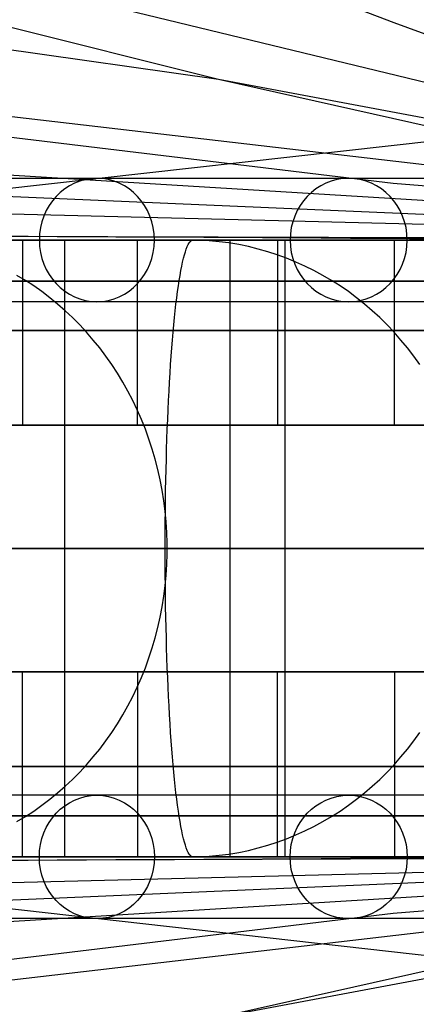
# Model space of a CAD drawing. Extents: x -3378 to 3007, y -425 to 173.
# Tile 160 of 256: x -1161 to -1142, y 52 to 100. Entities that reach past the tile are written whole.
import ezdxf

# ---------------------------------------------------------------- set-up
doc = ezdxf.new("R2010")
doc.units = 0
doc.layers.add('PREDEFINITO', color=7, linetype='CONTINUOUS')

msp = doc.modelspace()

# ---------------------------------------------------------------- linework, layer by layer
at = {"layer": 'PREDEFINITO'}
for p, q in [((-1109.727, 89.002, 2783.923), (-1195.374, 109.79, 2569.715)), ((-1151.314, 96.805, 2547.36), (-1233.815, 108.514, 2346.316)), ((-1142.785, 99.569, 2782.703), (-1148.171, 101.629, 2785.511)), ((-1151.314, 96.805, 2547.36), (-1162.336, 99.575, 2553.076)), ((-1137.433, 97.614, 2779.788), (-1142.785, 99.569, 2782.703)), ((-1109.724, 89.001, 2517.47), (-1188.583, 98.146, 2324.95)), ((-1109.725, 89.003, 2650.763), (-1151.314, 96.805, 2547.36)), ((-1140.976, 94.49, 2541.998), (-1151.314, 96.805, 2547.36)), ((-1109.723, 89.002, 2384.19), (-1226.75, 96.121, 2102.221)), ((-1169.461, 90.622, 3026.041), (-1126.653, 95.428, 3008.165)), ((-1142.827, 91.757, 2303.628), (-1165.772, 94.519, 2314.251)), ((-1109.722, 88.999, 2250.984), (-1264.786, 92.76, 1880.76)), ((-1112.455, 89.002, 2052.237), (-1179.759, 91.905, 2081.806)), ((-1109.723, 89, 2288.55), (-1142.827, 91.757, 2303.628)), ((-1109.721, 88.999, 2117.486), (-1305.266, 89.646, 1660.662)), ((-1183.175, 89.008, 3034.424), (-1159.074, 88.99, 3037.237)), ((-1158.401, 88.992, 1851.117), (-1164.296, 88.995, 1836.11)), ((-1160.839, 89.001, 1843.793), (-1160.839, 80.001, 1843.793)), ((-1159.074, 88.99, 3037.237), (-1134.906, 89.018, 3039.271)), ((-1158.804, 89.001, 1878.514), (-1158.804, 59.001, 1878.514)), ((-1149.337, 89.001, 1875.297), (-1158.804, 89.001, 1878.514)), ((-1152.832, 88.99, 1866.248), (-1158.401, 88.992, 1851.117)), ((-1152.73, 89.001, 1837.09), (-1156.449, 89.001, 1838.562)), ((-1155.25, 80.001, 1841.609), (-1155.25, 89.001, 1841.609)), ((-1152.884, 88.565, 3050.521), (-1152.838, 88.68, 3050.018)), ((-1152.838, 88.68, 3050.018), (-1152.793, 88.778, 3049.512)), ((-1147.591, 88.99, 1881.496), (-1152.832, 88.99, 1866.248)), ((-1152.793, 88.778, 3049.512), (-1152.747, 88.858, 3049.002)), ((-1152.747, 88.858, 3049.002), (-1152.701, 88.921, 3048.49)), ((-1152.249, 88.992, 1836.899), (-1152.73, 89.001, 1837.09)), ((-1152.701, 88.921, 3048.49), (-1152.654, 88.965, 3047.977)), ((-1152.654, 88.965, 3047.977), (-1152.608, 88.992, 3047.462)), ((-1152.608, 88.992, 3047.462), (-1152.561, 89.001, 3046.946)), ((-1152.561, 89.001, 3046.946), (-1152.202, 89.001, 3042.962)), ((-1151.768, 88.965, 1836.709), (-1152.249, 88.992, 1836.899)), ((-1151.288, 88.921, 1836.519), (-1151.768, 88.965, 1836.709)), ((-1151.663, 89.001, 3036.986), (-1150.764, 89.001, 3027.027)), ((-1150.81, 88.858, 1836.33), (-1151.288, 88.921, 1836.519)), ((-1150.334, 88.778, 1836.141), (-1150.81, 88.858, 1836.33)), ((-1150.764, 89.001, 3027.027), (-1150.764, 59.001, 3027.027)), ((-1149.862, 88.68, 1835.954), (-1150.334, 88.778, 1836.141)), ((-1149.392, 88.565, 1835.768), (-1149.862, 88.68, 1835.954)), ((-1148.446, 89.001, 1877.933), (-1148.446, 80.001, 1877.933)), ((-1148.093, 89.001, 1912.758), (-1148.093, 59.001, 1912.758)), ((-1138.479, 89.001, 1910.006), (-1148.093, 89.001, 1912.758)), ((-1142.683, 88.99, 1896.853), (-1147.591, 88.99, 1881.496)), ((-1139.868, 89.001, 1872.079), (-1143.655, 89.001, 1873.366)), ((-1142.758, 80.001, 1876.024), (-1142.758, 89.001, 1876.024)), ((-1138.108, 88.992, 1912.309), (-1142.683, 88.99, 1896.853)), ((-1153.061, 87.932, 3052.484), (-1153.017, 88.116, 3052.002)), ((-1153.017, 88.116, 3052.002), (-1152.973, 88.283, 3051.513)), ((-1152.973, 88.283, 3051.513), (-1152.929, 88.433, 3051.02)), ((-1152.929, 88.433, 3051.02), (-1152.884, 88.565, 3050.521)), ((-1148.927, 88.433, 1835.584), (-1149.392, 88.565, 1835.768)), ((-1148.466, 88.283, 1835.401), (-1148.927, 88.433, 1835.584)), ((-1148.01, 88.116, 1835.221), (-1148.466, 88.283, 1835.401)), ((-1147.56, 87.932, 1835.043), (-1148.01, 88.116, 1835.221)), ((-1153.146, 87.516, 3053.428), (-1153.104, 87.732, 3052.959)), ((-1153.104, 87.732, 3052.959), (-1153.061, 87.932, 3052.484)), ((-1147.116, 87.732, 1834.867), (-1147.56, 87.932, 1835.043)), ((-1146.679, 87.516, 1834.694), (-1147.116, 87.732, 1834.867)), ((-1160.705, 87.034, 1799.352), (-1161.118, 87.283, 1799.54)), ((-1153.228, 87.034, 3054.341), (-1153.188, 87.283, 3053.889)), ((-1153.188, 87.283, 3053.889), (-1153.146, 87.516, 3053.428)), ((-1146.249, 87.283, 1834.524), (-1146.679, 87.516, 1834.694)), ((-1145.826, 87.034, 1834.356), (-1146.249, 87.283, 1834.524)), ((-1160.299, 86.77, 1799.167), (-1160.705, 87.034, 1799.352)), ((-1159.902, 86.491, 1798.987), (-1160.299, 86.77, 1799.167)), ((-1153.308, 86.491, 3055.219), (-1153.268, 86.77, 3054.785)), ((-1153.268, 86.77, 3054.785), (-1153.228, 87.034, 3054.341)), ((-1145.412, 86.77, 1834.192), (-1145.826, 87.034, 1834.356)), ((-1145.007, 86.491, 1834.032), (-1145.412, 86.77, 1834.192)), ((-1159.514, 86.197, 1798.81), (-1159.902, 86.491, 1798.987)), ((-1159.136, 85.888, 1798.638), (-1159.514, 86.197, 1798.81)), ((-1153.383, 85.888, 3056.057), (-1153.346, 86.197, 3055.643)), ((-1153.346, 86.197, 3055.643), (-1153.308, 86.491, 3055.219)), ((-1144.61, 86.197, 1833.875), (-1145.007, 86.491, 1834.032)), ((-1144.224, 85.888, 1833.722), (-1144.61, 86.197, 1833.875)), ((-1158.767, 85.565, 1798.471), (-1159.136, 85.888, 1798.638)), ((-1153.42, 85.565, 3056.461), (-1153.383, 85.888, 3056.057)), ((-1143.847, 85.565, 1833.573), (-1144.224, 85.888, 1833.722)), ((-1158.409, 85.229, 1798.308), (-1158.767, 85.565, 1798.471)), ((-1153.455, 85.229, 3056.853), (-1153.42, 85.565, 3056.461)), ((-1143.482, 85.229, 1833.428), (-1143.847, 85.565, 1833.573)), ((-1158.062, 84.879, 1798.15), (-1158.409, 85.229, 1798.308)), ((-1157.726, 84.516, 1797.997), (-1158.062, 84.879, 1798.15)), ((-1153.522, 84.516, 3057.6), (-1153.489, 84.879, 3057.233)), ((-1153.489, 84.879, 3057.233), (-1153.455, 85.229, 3056.853)), ((-1143.127, 84.879, 1833.288), (-1143.482, 85.229, 1833.428)), ((-1142.783, 84.516, 1833.152), (-1143.127, 84.879, 1833.288)), ((-1157.401, 84.14, 1797.849), (-1157.726, 84.516, 1797.997)), ((-1153.554, 84.14, 3057.956), (-1153.522, 84.516, 3057.6)), ((-1142.452, 84.14, 1833.021), (-1142.783, 84.516, 1833.152)), ((-1157.088, 83.753, 1797.707), (-1157.401, 84.14, 1797.849)), ((-1153.585, 83.753, 3058.298), (-1153.554, 84.14, 3057.956)), ((-1142.133, 83.753, 1832.894), (-1142.452, 84.14, 1833.021)), ((-1156.788, 83.353, 1797.57), (-1157.088, 83.753, 1797.707)), ((-1156.501, 82.943, 1797.44), (-1156.788, 83.353, 1797.57)), ((-1153.643, 82.943, 3058.941), (-1153.615, 83.353, 3058.626)), ((-1153.615, 83.353, 3058.626), (-1153.585, 83.753, 3058.298)), ((-1141.826, 83.353, 1832.773), (-1142.133, 83.753, 1832.894)), ((-1141.532, 82.943, 1832.656), (-1141.826, 83.353, 1832.773)), ((-1156.226, 82.522, 1797.315), (-1156.501, 82.943, 1797.44)), ((-1153.67, 82.522, 3059.241), (-1153.643, 82.943, 3058.941)), ((-1155.965, 82.091, 1797.196), (-1156.226, 82.522, 1797.315)), ((-1153.696, 82.091, 3059.526), (-1153.67, 82.522, 3059.241)), ((-1155.718, 81.65, 1797.084), (-1155.965, 82.091, 1797.196)), ((-1153.721, 81.65, 3059.797), (-1153.696, 82.091, 3059.526)), ((-1155.485, 81.2, 1796.978), (-1155.718, 81.65, 1797.084)), ((-1153.744, 81.2, 3060.052), (-1153.721, 81.65, 3059.797)), ((-1155.266, 80.742, 1796.878), (-1155.485, 81.2, 1796.978)), ((-1153.765, 80.742, 3060.292), (-1153.744, 81.2, 3060.052)), ((-1155.061, 80.275, 1796.785), (-1155.266, 80.742, 1796.878)), ((-1153.785, 80.275, 3060.516), (-1153.765, 80.742, 3060.292)), ((-1160.839, 80.001, 1843.793), (-1155.25, 80.001, 1841.609)), ((-1154.871, 79.801, 1796.699), (-1155.061, 80.275, 1796.785)), ((-1153.804, 79.801, 3060.723), (-1153.785, 80.275, 3060.516)), ((-1148.446, 80.001, 1877.933), (-1142.758, 80.001, 1876.024)), ((-1154.697, 79.32, 1796.619), (-1154.871, 79.801, 1796.699)), ((-1153.821, 79.32, 3060.914), (-1153.804, 79.801, 3060.723)), ((-1154.537, 78.833, 1796.547), (-1154.697, 79.32, 1796.619)), ((-1153.837, 78.833, 3061.089), (-1153.821, 79.32, 3060.914)), ((-1154.393, 78.34, 1796.481), (-1154.537, 78.833, 1796.547)), ((-1153.851, 78.34, 3061.247), (-1153.837, 78.833, 3061.089)), ((-1154.265, 77.842, 1796.423), (-1154.393, 78.34, 1796.481)), ((-1153.864, 77.842, 3061.387), (-1153.851, 78.34, 3061.247)), ((-1154.152, 77.339, 1796.371), (-1154.265, 77.842, 1796.423)), ((-1153.875, 77.339, 3061.511), (-1153.864, 77.842, 3061.387)), ((-1154.055, 76.832, 1796.327), (-1154.152, 77.339, 1796.371)), ((-1153.885, 76.832, 3061.617), (-1153.875, 77.339, 3061.511)), ((-1153.974, 76.322, 1796.29), (-1154.055, 76.832, 1796.327)), ((-1153.893, 76.322, 3061.705), (-1153.885, 76.832, 3061.617)), ((-1153.909, 75.809, 1796.261), (-1153.974, 76.322, 1796.29)), ((-1153.899, 75.809, 3061.776), (-1153.893, 76.322, 3061.705)), ((-1153.86, 75.294, 1796.239), (-1153.909, 75.809, 1796.261)), ((-1153.904, 75.294, 3061.83), (-1153.899, 75.809, 3061.776)), ((-1153.907, 74.777, 3061.865), (-1153.904, 75.294, 3061.83)), ((-1153.828, 74.777, 1796.224), (-1153.86, 75.294, 1796.239)), ((-1153.909, 74.26, 3061.883), (-1153.907, 74.777, 3061.865)), ((-1153.811, 74.26, 1796.217), (-1153.828, 74.777, 1796.224)), ((-1153.909, 73.742, 3061.883), (-1153.909, 74.26, 3061.883)), ((-1153.811, 73.742, 1796.217), (-1153.811, 74.26, 1796.217)), ((-1153.907, 73.225, 3061.865), (-1153.909, 73.742, 3061.883)), ((-1153.828, 73.225, 1796.224), (-1153.811, 73.742, 1796.217)), ((-1153.904, 72.708, 3061.83), (-1153.907, 73.225, 3061.865)), ((-1153.86, 72.708, 1796.239), (-1153.828, 73.225, 1796.224)), ((-1153.909, 72.193, 1796.261), (-1153.86, 72.708, 1796.239)), ((-1153.899, 72.193, 3061.776), (-1153.904, 72.708, 3061.83)), ((-1153.974, 71.68, 1796.29), (-1153.909, 72.193, 1796.261)), ((-1153.893, 71.68, 3061.705), (-1153.899, 72.193, 3061.776)), ((-1154.055, 71.17, 1796.327), (-1153.974, 71.68, 1796.29)), ((-1153.885, 71.17, 3061.617), (-1153.893, 71.68, 3061.705)), ((-1154.152, 70.663, 1796.371), (-1154.055, 71.17, 1796.327)), ((-1153.875, 70.663, 3061.511), (-1153.885, 71.17, 3061.617)), ((-1154.265, 70.16, 1796.423), (-1154.152, 70.663, 1796.371)), ((-1153.864, 70.16, 3061.387), (-1153.875, 70.663, 3061.511)), ((-1154.393, 69.662, 1796.481), (-1154.265, 70.16, 1796.423)), ((-1153.851, 69.662, 3061.247), (-1153.864, 70.16, 3061.387)), ((-1154.537, 69.169, 1796.547), (-1154.393, 69.662, 1796.481)), ((-1153.837, 69.169, 3061.089), (-1153.851, 69.662, 3061.247)), ((-1154.697, 68.682, 1796.619), (-1154.537, 69.169, 1796.547)), ((-1153.821, 68.682, 3060.914), (-1153.837, 69.169, 3061.089)), ((-1154.871, 68.201, 1796.699), (-1154.697, 68.682, 1796.619)), ((-1153.804, 68.201, 3060.723), (-1153.821, 68.682, 3060.914)), ((-1160.839, 68.001, 1843.793), (-1155.25, 68.001, 1841.609)), ((-1160.839, 59.001, 1843.793), (-1160.839, 68.001, 1843.793)), ((-1155.25, 68.001, 1841.609), (-1155.25, 59.001, 1841.609)), ((-1155.061, 67.727, 1796.785), (-1154.871, 68.201, 1796.699)), ((-1153.785, 67.727, 3060.516), (-1153.804, 68.201, 3060.723)), ((-1148.446, 68.001, 1877.933), (-1142.758, 68.001, 1876.024)), ((-1148.446, 59.001, 1877.933), (-1148.446, 68.001, 1877.933)), ((-1142.758, 68.001, 1876.024), (-1142.758, 59.001, 1876.024)), ((-1155.266, 67.26, 1796.878), (-1155.061, 67.727, 1796.785)), ((-1153.765, 67.26, 3060.292), (-1153.785, 67.727, 3060.516)), ((-1155.485, 66.802, 1796.978), (-1155.266, 67.26, 1796.878)), ((-1153.744, 66.802, 3060.052), (-1153.765, 67.26, 3060.292)), ((-1155.718, 66.352, 1797.084), (-1155.485, 66.802, 1796.978)), ((-1153.721, 66.352, 3059.797), (-1153.744, 66.802, 3060.052)), ((-1155.965, 65.911, 1797.196), (-1155.718, 66.352, 1797.084)), ((-1153.696, 65.911, 3059.526), (-1153.721, 66.352, 3059.797)), ((-1156.226, 65.48, 1797.315), (-1155.965, 65.911, 1797.196)), ((-1153.67, 65.48, 3059.241), (-1153.696, 65.911, 3059.526)), ((-1156.501, 65.059, 1797.44), (-1156.226, 65.48, 1797.315)), ((-1153.643, 65.059, 3058.941), (-1153.67, 65.48, 3059.241)), ((-1157.088, 64.249, 1797.707), (-1156.788, 64.649, 1797.57)), ((-1156.788, 64.649, 1797.57), (-1156.501, 65.059, 1797.44)), ((-1153.615, 64.649, 3058.626), (-1153.643, 65.059, 3058.941)), ((-1153.585, 64.249, 3058.298), (-1153.615, 64.649, 3058.626)), ((-1142.133, 64.249, 1832.894), (-1141.826, 64.649, 1832.773)), ((-1141.826, 64.649, 1832.773), (-1141.532, 65.059, 1832.656)), ((-1157.401, 63.862, 1797.849), (-1157.088, 64.249, 1797.707)), ((-1153.554, 63.862, 3057.956), (-1153.585, 64.249, 3058.298)), ((-1142.452, 63.862, 1833.021), (-1142.133, 64.249, 1832.894)), ((-1157.726, 63.486, 1797.997), (-1157.401, 63.862, 1797.849)), ((-1153.522, 63.486, 3057.6), (-1153.554, 63.862, 3057.956)), ((-1142.783, 63.486, 1833.152), (-1142.452, 63.862, 1833.021)), ((-1158.062, 63.123, 1798.15), (-1157.726, 63.486, 1797.997)), ((-1153.489, 63.123, 3057.233), (-1153.522, 63.486, 3057.6)), ((-1143.127, 63.123, 1833.288), (-1142.783, 63.486, 1833.152)), ((-1158.767, 62.437, 1798.471), (-1158.409, 62.773, 1798.308)), ((-1158.409, 62.773, 1798.308), (-1158.062, 63.123, 1798.15)), ((-1153.455, 62.773, 3056.853), (-1153.489, 63.123, 3057.233)), ((-1153.42, 62.437, 3056.461), (-1153.455, 62.773, 3056.853)), ((-1143.847, 62.437, 1833.573), (-1143.482, 62.773, 1833.428)), ((-1143.482, 62.773, 1833.428), (-1143.127, 63.123, 1833.288)), ((-1159.136, 62.114, 1798.638), (-1158.767, 62.437, 1798.471)), ((-1153.383, 62.114, 3056.057), (-1153.42, 62.437, 3056.461)), ((-1144.224, 62.114, 1833.722), (-1143.847, 62.437, 1833.573)), ((-1159.902, 61.511, 1798.987), (-1159.514, 61.805, 1798.81)), ((-1159.514, 61.805, 1798.81), (-1159.136, 62.114, 1798.638)), ((-1153.346, 61.805, 3055.643), (-1153.383, 62.114, 3056.057)), ((-1153.308, 61.511, 3055.219), (-1153.346, 61.805, 3055.643)), ((-1145.007, 61.511, 1834.032), (-1144.61, 61.805, 1833.875)), ((-1144.61, 61.805, 1833.875), (-1144.224, 62.114, 1833.722)), ((-1160.299, 61.232, 1799.167), (-1159.902, 61.511, 1798.987)), ((-1153.268, 61.232, 3054.785), (-1153.308, 61.511, 3055.219)), ((-1145.412, 61.232, 1834.192), (-1145.007, 61.511, 1834.032)), ((-1161.118, 60.719, 1799.54), (-1160.705, 60.968, 1799.352)), ((-1160.705, 60.968, 1799.352), (-1160.299, 61.232, 1799.167)), ((-1153.228, 60.968, 3054.341), (-1153.268, 61.232, 3054.785)), ((-1153.188, 60.719, 3053.889), (-1153.228, 60.968, 3054.341)), ((-1146.249, 60.719, 1834.524), (-1145.826, 60.968, 1834.356)), ((-1145.826, 60.968, 1834.356), (-1145.412, 61.232, 1834.192)), ((-1153.146, 60.486, 3053.428), (-1153.188, 60.719, 3053.889)), ((-1153.104, 60.27, 3052.959), (-1153.146, 60.486, 3053.428)), ((-1147.116, 60.27, 1834.867), (-1146.679, 60.486, 1834.694)), ((-1146.679, 60.486, 1834.694), (-1146.249, 60.719, 1834.524)), ((-1153.061, 60.07, 3052.484), (-1153.104, 60.27, 3052.959)), ((-1153.017, 59.886, 3052.002), (-1153.061, 60.07, 3052.484)), ((-1152.973, 59.719, 3051.513), (-1153.017, 59.886, 3052.002)), ((-1148.466, 59.719, 1835.401), (-1148.01, 59.886, 1835.221)), ((-1148.01, 59.886, 1835.221), (-1147.56, 60.07, 1835.043)), ((-1147.56, 60.07, 1835.043), (-1147.116, 60.27, 1834.867)), ((-1152.929, 59.569, 3051.02), (-1152.973, 59.719, 3051.513)), ((-1152.884, 59.437, 3050.521), (-1152.929, 59.569, 3051.02)), ((-1152.838, 59.322, 3050.018), (-1152.884, 59.437, 3050.521)), ((-1149.862, 59.322, 1835.954), (-1149.392, 59.437, 1835.768)), ((-1149.392, 59.437, 1835.768), (-1148.927, 59.569, 1835.584)), ((-1148.927, 59.569, 1835.584), (-1148.466, 59.719, 1835.401)), ((-1109.721, 59.004, 2117.486), (-1305.266, 58.357, 1660.662)), ((-1109.722, 59.003, 2250.984), (-1264.786, 55.243, 1880.76)), ((-1109.723, 59.001, 2384.19), (-1226.75, 51.882, 2102.221)), ((-1109.724, 59.001, 2517.47), (-1188.583, 49.856, 2324.95)), ((-1183.175, 58.994, 3034.424), (-1159.074, 59.013, 3037.237)), ((-1112.455, 59.001, 2052.237), (-1179.759, 56.097, 2081.806)), ((-1158.401, 59.01, 1851.117), (-1164.296, 59.008, 1836.11)), ((-1159.074, 59.013, 3037.237), (-1134.906, 58.985, 3039.271)), ((-1158.804, 59.001, 1878.514), (-1149.337, 59.001, 1875.297)), ((-1152.832, 59.012, 1866.248), (-1158.401, 59.01, 1851.117)), ((-1156.449, 59.001, 1838.562), (-1152.73, 59.001, 1837.09)), ((-1152.793, 59.224, 3049.512), (-1152.838, 59.322, 3050.018)), ((-1147.591, 59.013, 1881.496), (-1152.832, 59.012, 1866.248)), ((-1152.747, 59.144, 3049.002), (-1152.793, 59.224, 3049.512)), ((-1152.701, 59.081, 3048.49), (-1152.747, 59.144, 3049.002)), ((-1152.73, 59.001, 1837.09), (-1152.249, 59.01, 1836.899)), ((-1152.654, 59.037, 3047.977), (-1152.701, 59.081, 3048.49)), ((-1152.608, 59.01, 3047.462), (-1152.654, 59.037, 3047.977)), ((-1152.561, 59.001, 3046.946), (-1152.608, 59.01, 3047.462)), ((-1152.202, 59.001, 3042.962), (-1152.561, 59.001, 3046.946)), ((-1152.249, 59.01, 1836.899), (-1151.768, 59.037, 1836.709)), ((-1151.768, 59.037, 1836.709), (-1151.288, 59.081, 1836.519)), ((-1150.764, 59.001, 3027.027), (-1151.663, 59.001, 3036.986)), ((-1109.725, 58.999, 2650.763), (-1151.314, 51.198, 2547.36)), ((-1151.288, 59.081, 1836.519), (-1150.81, 59.144, 1836.33)), ((-1150.81, 59.144, 1836.33), (-1150.334, 59.224, 1836.141)), ((-1150.334, 59.224, 1836.141), (-1149.862, 59.322, 1835.954)), ((-1148.093, 59.001, 1912.758), (-1138.479, 59.001, 1910.006)), ((-1142.683, 59.012, 1896.853), (-1147.591, 59.013, 1881.496)), ((-1143.655, 59.001, 1873.366), (-1139.868, 59.001, 1872.079)), ((-1109.723, 59.002, 2288.55), (-1142.827, 56.245, 2303.628)), ((-1138.108, 59.01, 1912.309), (-1142.683, 59.012, 1896.853)), ((-1169.461, 57.381, 3026.041), (-1126.653, 52.575, 3008.165)), ((-1142.827, 56.245, 2303.628), (-1165.772, 53.484, 2314.251)), ((-1140.976, 53.512, 2541.998), (-1151.314, 51.198, 2547.36))]:
    msp.add_line(p, q, dxfattribs=at)
at = {"layer": 'PREDEFINITO', "extrusion": (-0.361224, -1.41651e-07, -0.932479)}
msp.add_circle((-89.002, 1745.839, -1303.156), 3, dxfattribs=at)
at = {"layer": 'PREDEFINITO', "extrusion": (-0.315762, -1.23824e-07, -0.948838)}
msp.add_circle((-89.002, 1679.983, -1422.092), 3, dxfattribs=at)
at = {"layer": 'PREDEFINITO', "extrusion": (0.361224, 1.41651e-07, 0.932479)}
msp.add_circle((59.002, 1745.839, 1303.156), 3, dxfattribs=at)
at = {"layer": 'PREDEFINITO', "extrusion": (0.315762, 1.23823e-07, 0.948838)}
msp.add_circle((59.002, 1679.983, 1422.092), 3, dxfattribs=at)
at = {"layer": 'PREDEFINITO', "extrusion": (3.92142e-07, -1, 1.16042e-15)}
msp.add_arc((-1084.721, 2296, -92.002), 747.999, 91.923078, 180.000014, dxfattribs=at)
at = {"layer": 'PREDEFINITO', "extrusion": (-3.92142e-07, 1, -1.22486e-15)}
msp.add_arc((1854.72, 2116, 92.002), 747.999, 179.999975, 268.076932, dxfattribs=at)
at = {"layer": 'PREDEFINITO', "extrusion": (-0.505096, -0.835136, 0.217776)}
msp.add_arc((15872.849, -4433.315, 918.369), 17992.674, 159.8255925, 160.5538188, dxfattribs=at)
at = {"layer": 'PREDEFINITO', "extrusion": (7.44517e-15, -1, -5.40148e-16)}
msp.add_arc((-1854.721, 2115, -89.001), 755, 271.138407, 359.999998, dxfattribs=at)
at = {"layer": 'PREDEFINITO', "extrusion": (6.85319e-15, -1, 8.30879e-16)}
msp.add_arc((-1084.72, 2295, -89.001), 755, 91.138411, 179.999994, dxfattribs=at)
at = {"layer": 'PREDEFINITO', "extrusion": (6.73398e-15, -1, 7.02882e-16)}
msp.add_arc((-1854.721, 2115, -89.001), 751, 271.449718, 359.999998, dxfattribs=at)
at = {"layer": 'PREDEFINITO', "extrusion": (6.98072e-15, -1, 7.65164e-16)}
msp.add_arc((-1084.721, 2295, -89.001), 751, 91.449717, 179.999999, dxfattribs=at)
at = {"layer": 'PREDEFINITO', "extrusion": (3.92142e-07, -1, 1.50829e-15)}
msp.add_arc((-1084.721, 2296, -89.002), 750.999, 91.923078, 180.000014, dxfattribs=at)
at = {"layer": 'PREDEFINITO', "extrusion": (3.92142e-07, -1, 5.15596e-17)}
msp.add_arc((-1084.721, 2296, -89.002), 744.999, 91.923078, 180.000014, dxfattribs=at)
at = {"layer": 'PREDEFINITO', "extrusion": (-3.92142e-07, 1, -5.6789e-16)}
msp.add_arc((1854.72, 2116, 89.002), 744.999, 179.999975, 268.076932, dxfattribs=at)
at = {"layer": 'PREDEFINITO', "extrusion": (-7.62587e-15, 1, -5.65548e-16)}
msp.add_arc((1854.721, 2115, 89.001), 744.999, 180.000002, 268.076906, dxfattribs=at)
at = {"layer": 'PREDEFINITO', "extrusion": (-7.11299e-15, 1, 1.59984e-16)}
msp.add_arc((1084.721, 2295, 89.001), 744.999, 360, 88.076908, dxfattribs=at)
at = {"layer": 'PREDEFINITO', "extrusion": (-3.92142e-07, 1, 3.24292e-16)}
msp.add_arc((1854.72, 2116, 89.002), 750.999, 179.999975, 268.076932, dxfattribs=at)
at = {"layer": 'PREDEFINITO', "extrusion": (6.30118e-15, -1, 9.79745e-16)}
msp.add_arc((-1854.72, 2115, -89.001), 735, 272.729396, 0.000003, dxfattribs=at)
at = {"layer": 'PREDEFINITO', "extrusion": (7.70016e-15, -1, -3.92844e-16)}
msp.add_arc((-1084.721, 2295, -89.001), 735, 92.729402, 179.999996, dxfattribs=at)
at = {"layer": 'PREDEFINITO', "extrusion": (7.52844e-15, -1, -6.77441e-16)}
msp.add_arc((-1854.721, 2115, -87.001), 751, 271.449718, 359.999998, dxfattribs=at)
at = {"layer": 'PREDEFINITO', "extrusion": (6.95593e-15, -1, -1.1924e-16)}
msp.add_arc((-1084.721, 2295, -87.001), 751, 91.449718, 179.999999, dxfattribs=at)
at = {"layer": 'PREDEFINITO', "extrusion": (7.34002e-15, -1, -6.08548e-16)}
msp.add_arc((-1854.721, 2115, -87.001), 744.999, 271.923096, 359.999997, dxfattribs=at)
at = {"layer": 'PREDEFINITO', "extrusion": (7.84246e-15, -1, -6.74519e-16)}
msp.add_arc((-1084.721, 2295, -87.001), 744.999, 91.923094, 180, dxfattribs=at)
at = {"layer": 'PREDEFINITO', "extrusion": (3.92142e-07, -1, 1.8326e-15)}
msp.add_arc((-1084.721, 2296, -86.002), 747.999, 91.923078, 180.000014, dxfattribs=at)
at = {"layer": 'PREDEFINITO', "extrusion": (-3.92142e-07, 1, -5.20197e-16)}
msp.add_arc((1854.72, 2116, 86.002), 747.999, 179.999975, 268.076932, dxfattribs=at)
at = {"layer": 'PREDEFINITO', "extrusion": (7.56113e-15, -1, 9.24987e-17)}
msp.add_arc((-1854.721, 2115, -84.608), 765.607, 270.328796, 359.999998, dxfattribs=at)
at = {"layer": 'PREDEFINITO', "extrusion": (8.1482e-15, -1, 1.39893e-16)}
msp.add_arc((-1084.72, 2295, -84.608), 765.607, 90.328797, 179.999997, dxfattribs=at)
at = {"layer": 'PREDEFINITO', "extrusion": (7.77523e-15, -1, -6.15207e-16)}
msp.add_arc((-1854.721, 2115, -80.001), 751, 271.449718, 359.999998, dxfattribs=at)
at = {"layer": 'PREDEFINITO', "extrusion": (7.53666e-15, -1, -3.82597e-16)}
msp.add_arc((-1084.721, 2295, -80.001), 751, 91.449718, 179.999999, dxfattribs=at)
at = {"layer": 'PREDEFINITO', "extrusion": (8.02264e-15, -1, -1.09969e-15)}
msp.add_arc((-1854.721, 2115, -80.001), 748, 271.685444, 359.999998, dxfattribs=at)
at = {"layer": 'PREDEFINITO', "extrusion": (7.4759e-15, -1, -3.5973e-16)}
msp.add_arc((-1084.721, 2295, -80.001), 748, 91.685443, 179.999999, dxfattribs=at)
at = {"layer": 'PREDEFINITO', "extrusion": (7.10049e-15, -1, -7.58643e-16)}
msp.add_arc((-1854.721, 2115, -80.001), 744.999, 271.923096, 359.999997, dxfattribs=at)
at = {"layer": 'PREDEFINITO', "extrusion": (6.38133e-15, -1, 5.47516e-16)}
msp.add_arc((-1084.721, 2295, -80.001), 744.999, 91.923094, 180, dxfattribs=at)
at = {"layer": 'PREDEFINITO', "extrusion": (7.79029e-15, -1, -4.08028e-16)}
msp.add_arc((-1854.721, 2115, -74.001), 770, 270, 0, dxfattribs=at)
at = {"layer": 'PREDEFINITO', "extrusion": (6.48419e-15, -1, 6.02781e-16)}
msp.add_arc((-1084.721, 2295, -74.001), 770, 90, 180, dxfattribs=at)
at = {"layer": 'PREDEFINITO', "extrusion": (7.10796e-15, -1, 1.52435e-16)}
msp.add_arc((-1854.72, 2115, -74.001), 735, 272.729396, 0.000003, dxfattribs=at)
at = {"layer": 'PREDEFINITO', "extrusion": (7.78484e-15, -1, -2.026e-16)}
msp.add_arc((-1084.721, 2295, -74.001), 735, 92.729402, 179.999996, dxfattribs=at)
at = {"layer": 'PREDEFINITO', "extrusion": (6.66974e-15, -1, 1.59796e-16)}
msp.add_arc((-1854.721, 2115, -68.001), 751, 271.449718, 359.999998, dxfattribs=at)
at = {"layer": 'PREDEFINITO', "extrusion": (5.90642e-15, -1, 9.04049e-16)}
msp.add_arc((-1084.721, 2295, -68.001), 751, 91.449718, 179.999999, dxfattribs=at)
at = {"layer": 'PREDEFINITO', "extrusion": (6.41185e-15, -1, 4.26386e-16)}
msp.add_arc((-1854.721, 2115, -68.001), 748, 271.685444, 359.999998, dxfattribs=at)
at = {"layer": 'PREDEFINITO', "extrusion": (6.59303e-15, -1, 5.1655e-16)}
msp.add_arc((-1084.721, 2295, -68.001), 748, 91.685443, 179.999999, dxfattribs=at)
at = {"layer": 'PREDEFINITO', "extrusion": (7.46701e-15, -1, 1.08429e-16)}
msp.add_arc((-1854.721, 2115, -68.001), 744.999, 271.923096, 359.999997, dxfattribs=at)
at = {"layer": 'PREDEFINITO', "extrusion": (7.60703e-15, -1, -3.3234e-16)}
msp.add_arc((-1084.721, 2295, -68.001), 744.999, 91.923094, 180, dxfattribs=at)
at = {"layer": 'PREDEFINITO', "extrusion": (8.21968e-15, -1, -1.10057e-15)}
msp.add_arc((-1854.721, 2115, -63.394), 765.607, 270.328796, 359.999998, dxfattribs=at)
at = {"layer": 'PREDEFINITO', "extrusion": (6.51801e-15, -1, 9.4403e-16)}
msp.add_arc((-1084.72, 2295, -63.394), 765.607, 90.328797, 179.999997, dxfattribs=at)
at = {"layer": 'PREDEFINITO', "extrusion": (3.92142e-07, -1, 7.84604e-16)}
msp.add_arc((-1084.721, 2296, -62.002), 747.999, 91.923078, 180.000014, dxfattribs=at)
at = {"layer": 'PREDEFINITO', "extrusion": (-3.92142e-07, 1, -6.99106e-16)}
msp.add_arc((1854.72, 2116, 62.002), 747.999, 179.999975, 268.076932, dxfattribs=at)
at = {"layer": 'PREDEFINITO', "extrusion": (6.89042e-15, -1, 2.19103e-16)}
msp.add_arc((-1854.721, 2115, -61.001), 751, 271.449718, 359.999998, dxfattribs=at)
at = {"layer": 'PREDEFINITO', "extrusion": (6.731e-15, -1, 2.7043e-16)}
msp.add_arc((-1084.721, 2295, -61.001), 751, 91.449718, 179.999999, dxfattribs=at)
at = {"layer": 'PREDEFINITO', "extrusion": (6.78964e-15, -1, 6.68009e-17)}
msp.add_arc((-1854.721, 2115, -61.001), 744.999, 271.923096, 359.999997, dxfattribs=at)
at = {"layer": 'PREDEFINITO', "extrusion": (7.47023e-15, -1, -1.80977e-16)}
msp.add_arc((-1084.721, 2295, -61.001), 744.999, 91.923094, 180, dxfattribs=at)
at = {"layer": 'PREDEFINITO', "extrusion": (7.57225e-15, -1, -3.63504e-16)}
msp.add_arc((-1854.721, 2115, -59.001), 755, 271.138407, 359.999998, dxfattribs=at)
at = {"layer": 'PREDEFINITO', "extrusion": (7.36534e-15, -1, -2.92448e-16)}
msp.add_arc((-1084.72, 2295, -59.001), 755, 91.138411, 179.999994, dxfattribs=at)
at = {"layer": 'PREDEFINITO', "extrusion": (7.47341e-15, -1, -1.8072e-17)}
msp.add_arc((-1854.721, 2115, -59.001), 751, 271.449718, 359.999998, dxfattribs=at)
at = {"layer": 'PREDEFINITO', "extrusion": (7.33851e-15, -1, 4.16315e-16)}
msp.add_arc((-1084.721, 2295, -59.001), 751, 91.449717, 179.999999, dxfattribs=at)
at = {"layer": 'PREDEFINITO', "extrusion": (3.92142e-07, -1, 1.47768e-15)}
msp.add_arc((-1084.721, 2296, -59.002), 750.999, 91.923078, 180.000014, dxfattribs=at)
at = {"layer": 'PREDEFINITO', "extrusion": (-3.92142e-07, 1, 9.57753e-16)}
msp.add_arc((1854.72, 2116, 59.002), 744.999, 179.999975, 268.076932, dxfattribs=at)
at = {"layer": 'PREDEFINITO', "extrusion": (3.92142e-07, -1, 8.69703e-16)}
msp.add_arc((-1084.721, 2296, -59.002), 744.999, 91.923078, 180.000014, dxfattribs=at)
at = {"layer": 'PREDEFINITO', "extrusion": (-6.66219e-15, 1, -8.86679e-16)}
msp.add_arc((1854.721, 2115, 59.001), 744.999, 180.000002, 268.076906, dxfattribs=at)
at = {"layer": 'PREDEFINITO', "extrusion": (-8.05229e-15, 1, 4.57529e-16)}
msp.add_arc((1084.721, 2295, 59.001), 744.999, 360, 88.076908, dxfattribs=at)
at = {"layer": 'PREDEFINITO', "extrusion": (-3.92142e-07, 1, -6.04289e-16)}
msp.add_arc((1854.72, 2116, 59.002), 750.999, 179.999975, 268.076932, dxfattribs=at)
at = {"layer": 'PREDEFINITO', "extrusion": (7.3566e-15, -1, 1.08936e-16)}
msp.add_arc((-1854.72, 2115, -59.001), 735, 272.729396, 0.000003, dxfattribs=at)
at = {"layer": 'PREDEFINITO', "extrusion": (7.72548e-15, -1, -4.16992e-16)}
msp.add_arc((-1084.721, 2295, -59.001), 735, 92.729402, 179.999996, dxfattribs=at)
at = {"layer": 'PREDEFINITO', "extrusion": (0.505097, -0.835135, -0.217776)}
msp.add_arc((15949.443, -4460.895, -1041.972), 17992.674, 159.8255925, 160.5538188, dxfattribs=at)
at = {"layer": 'PREDEFINITO', "extrusion": (3.92142e-07, -1, 8.46069e-16)}
msp.add_arc((-1084.721, 2296, -56.002), 747.999, 91.923078, 180.000014, dxfattribs=at)
at = {"layer": 'PREDEFINITO', "extrusion": (-3.92142e-07, 1, -5.67174e-16)}
msp.add_arc((1854.72, 2116, 56.002), 747.999, 179.999975, 268.076932, dxfattribs=at)

doc.saveas('drawing.dxf')
